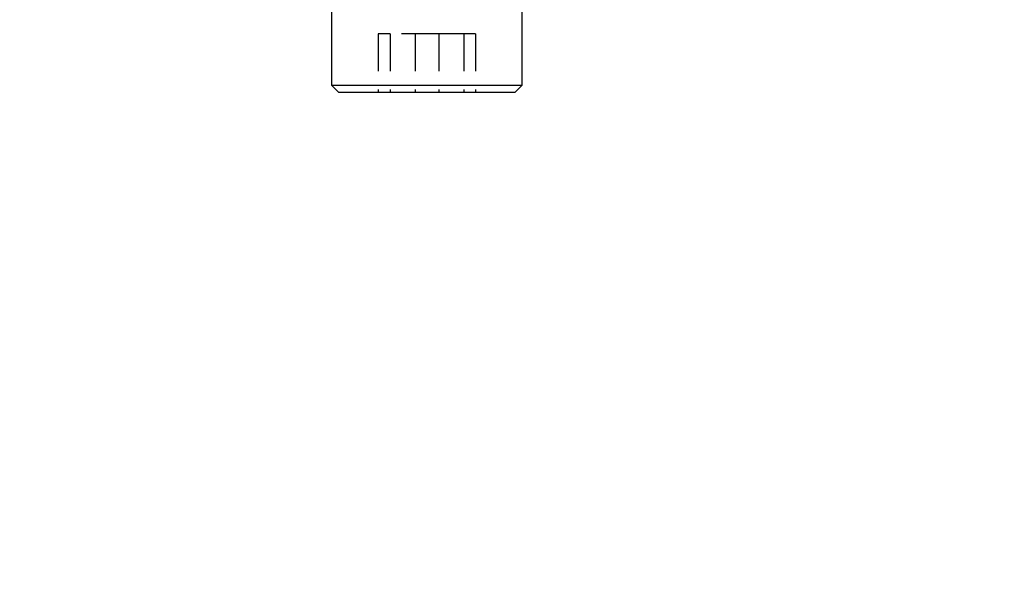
# Model space of a CAD drawing. Extents: x 75 to 757, y 20 to 569.
# Tile 3 of 49: x 226 to 293, y 120 to 158. Entities that reach past the tile are written whole.
import ezdxf

# ---------------------------------------------------------------- set-up
doc = ezdxf.new("R2010")
doc.units = 0
doc.header["$LTSCALE"] = 2
doc.linetypes.add('HIDDEN', pattern=[1.905, 1.27, -0.635])
doc.layers.get('0').update_dxf_attribs({"linetype": 'CONTINUOUS'})
doc.styles.add('SLDTEXTSTYLE0', font='TXT', dxfattribs={"width": 0.75})
doc.dimstyles.new('SLDDIMSTYLE5', dxfattribs={"dimtxt": 7, "dimasz": 6.604, "dimexe": 0, "dimexo": 0.0625, "dimgap": 1.75, "dimtad": 1, "dimdec": 4, "dimlfac": 3, "dimzin": 12, "dimtxsty": 'SLDTEXTSTYLE0', "dimsah": 1, "dimcen": 0.09, "dimazin": 3, "dimtfac": 1, "dimtdec": 0, "dimtofl": 0, "dimtmove": 0, "dimatfit": 3, "dimtolj": 1, "dimtzin": 12})

# ---------------------------------------------------------------- blocks, each defined once
blk = doc.blocks.new('_D_11')
at = {"color": 179, "linetype": 'CONTINUOUS'}
blk.add_line((278.249, 20.483), (201.254, 20.483), dxfattribs=at)
blk.add_arc((291.113, 20.483), 87.86, 61.13595, 180, dxfattribs=at)
for points in [[(333.526, 97.427), (328.084, 101.304), (327.17, 99.489)], [(203.254, 20.483), (204.517, 27.044), (202.486, 27.12)]]:
    blk.add_solid(points, dxfattribs=at)
at = {"color": 179, "linetype": 'CONTINUOUS', "insert": (220.876, 88.368, 0.067), "char_height": 7, "attachment_point": 1, "rotation": 38.64196, "style": 'SLDTEXTSTYLE0'}
blk.add_mtext('119°', dxfattribs=at)

msp = doc.modelspace()

# ---------------------------------------------------------------- linework, layer by layer
at = {"color": 7, "linetype": 'CONTINUOUS'}
for p, q in [((247.489273, 160.229459), (247.489273, 153.229458)), ((260.489271, 153.229458), (260.489271, 160.229459)), ((247.489273, 153.229458), (247.98927, 152.72946)), ((247.489273, 153.229458), (252.14174, 153.229458)), ((252.283856, 152.72946), (247.98927, 152.72946)), ((252.14174, 153.229458), (260.489271, 153.229458)), ((259.989272, 152.72946), (252.283856, 152.72946)), ((259.989272, 152.72946), (260.489271, 153.229458))]:
    msp.add_line(p, q, dxfattribs=at)
at = {"color": 7, "linetype": 'HIDDEN'}
for p, q in [((251.475952, 156.729459), (250.668048, 156.729459)), ((250.668048, 156.729459), (250.668048, 152.72946)), ((254.797175, 156.729459), (251.475952, 156.729459)), ((251.475952, 156.729459), (251.475952, 152.72946)), ((253.181368, 156.729459), (253.181368, 152.72946)), ((257.310494, 156.729459), (254.797175, 156.729459)), ((254.797175, 156.729459), (254.797175, 152.72946)), ((256.502591, 156.729459), (256.502591, 152.72946)), ((257.310494, 156.729459), (257.310494, 152.72946))]:
    msp.add_line(p, q, dxfattribs=at)

# ---------------------------------------------------------------- dimensions: what is measured, and where the dimension line sits
at = {"color": 179, "linetype": 'CONTINUOUS'}
dim = msp.add_angular_dim_2l(base=(246.431425, 96.13222), line1=((280.249211, 20.482604), (334.915878, 20.482604)), line2=((376.238237, 174.914869), (319.018288, 71.107218)), dimstyle='SLDDIMSTYLE5', dxfattribs=at)
dim.commit()
dim.dimension.update_dxf_attribs({"geometry": '_D_11', "text_midpoint": (236.249211, 89.106677), "dimtype": 162})

doc.saveas('drawing.dxf')
